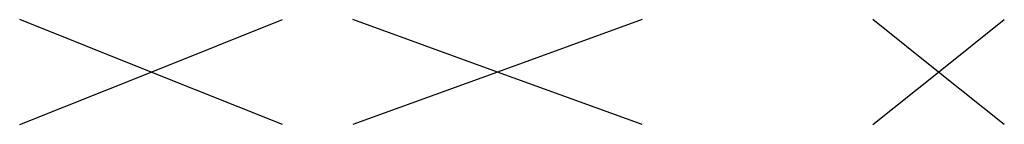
# Model space of a CAD drawing. Header units: millimetres. Extents: x -1.6 to 96.2, y -42.8 to 42.
# Tile 31 of 43: x 64.6 to 68.3, y -42.8 to -42.4. Entities that reach past the tile are written whole.
import ezdxf

# ---------------------------------------------------------------- set-up
doc = ezdxf.new("R2010")
doc.units = ezdxf.units.MM
doc.layers.add('Achsen', color=7, linetype='Continuous', lineweight=20)

msp = doc.modelspace()

# ---------------------------------------------------------------- linework, layer by layer
at = {"layer": 'Achsen', "color": 3, "linetype": 'Continuous', "lineweight": 25}
for p, q in [((65.084737, -42.608123), (64.584737, -42.408123)), ((65.084737, -42.608123), (65.584737, -42.408123)), ((66.40314, -42.608123), (65.85314, -42.408123)), ((66.95314, -42.408123), (66.40314, -42.608123)), ((68.081843, -42.608123), (67.831843, -42.408123)), ((68.081843, -42.608123), (68.331843, -42.408123)), ((64.584737, -42.808123), (65.084737, -42.608123)), ((65.584737, -42.808123), (65.084737, -42.608123)), ((66.40314, -42.608123), (65.85314, -42.808123)), ((66.95314, -42.808123), (66.40314, -42.608123)), ((67.831843, -42.808123), (68.081843, -42.608123)), ((68.331843, -42.808123), (68.081843, -42.608123))]:
    msp.add_line(p, q, dxfattribs=at)

doc.saveas('drawing.dxf')
